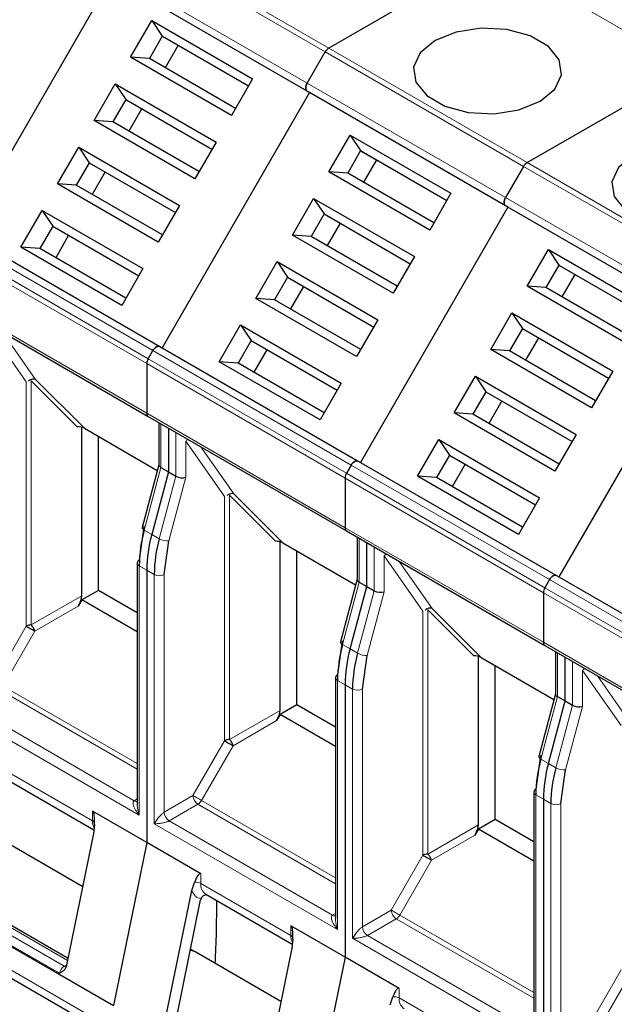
# Model space of a CAD drawing. Header units: millimetres. Extents: x 5 to 418, y -47 to 292.
# Tile 25 of 46: x 257.49 to 264.22, y 120.08 to 131.22. Entities that reach past the tile are written whole.
import ezdxf

# ---------------------------------------------------------------- set-up
doc = ezdxf.new("R2010")
doc.units = ezdxf.units.MM

msp = doc.modelspace()

# ---------------------------------------------------------------- linework, layer by layer
at = {"color": 7, "linetype": 'Continuous', "lineweight": 18}
for p, q in [((260.9883, 130.8977), (258.7444, 132.1931)), ((258.7044, 132.1509), (260.9483, 130.8555)), ((262.8316, 131.9618), (265.0755, 130.6665)), ((260.7445, 130.5026), (258.5006, 131.7979)), ((260.7445, 130.4102), (258.5006, 131.7056)), ((260.9483, 130.8555), (263.1922, 129.5601)), ((263.2322, 129.6023), (260.9883, 130.8977)), ((262.9884, 129.2072), (260.7445, 130.5026)), ((262.9884, 129.1148), (260.7445, 130.4102)), ((263.1922, 129.5601), (265.4361, 128.2648)), ((265.4761, 128.307), (263.2322, 129.6023)), ((265.2323, 127.9118), (262.9884, 129.2072)), ((265.2323, 127.8195), (262.9884, 129.1148)), ((258.9979, 127.4773), (256.754, 128.7726)), ((258.9284, 127.3299), (256.6845, 128.6252)), ((258.945, 127.3856), (256.7011, 128.681)), ((256.6845, 128.0644), (258.9284, 126.769)), ((257.1276, 127.7464), (257.5662, 127.1224)), ((257.2972, 127.6836), (257.6717, 127.1507)), ((261.2417, 126.1819), (258.9979, 127.4773)), ((261.1723, 126.0345), (258.9284, 127.3299)), ((261.1888, 126.0903), (258.945, 127.3856)), ((257.5662, 127.1224), (257.5662, 124.36)), ((258.1424, 126.6163), (257.6227, 127.136)), ((257.6227, 127.136), (257.6227, 124.3736)), ((258.9284, 126.769), (261.1723, 125.4736)), ((259.0887, 126.1539), (259.0887, 126.6494)), ((259.2584, 126.5515), (259.2584, 126.0559)), ((259.3715, 126.0444), (259.3715, 126.4511)), ((259.3715, 126.4511), (259.81, 125.8271)), ((259.5411, 126.3883), (259.9156, 125.8554)), ((263.4856, 124.8865), (261.2417, 126.1819)), ((258.9004, 125.4478), (259.0887, 126.1539)), ((259.2584, 126.0559), (259.0701, 125.3499)), ((263.4327, 124.7949), (261.1888, 126.0903)), ((259.1798, 125.3256), (259.3715, 126.0444)), ((263.4162, 124.7391), (261.1723, 126.0345)), ((260.3862, 125.321), (259.8666, 125.8406)), ((259.8666, 125.8406), (259.8666, 123.0782)), ((259.81, 125.8271), (259.81, 123.0647)), ((258.9852, 125.3989), (258.9004, 125.4478)), ((259.0701, 125.3499), (258.9852, 125.3989)), ((261.1723, 125.4736), (263.4162, 124.1783)), ((261.3325, 124.8585), (261.3325, 125.3541)), ((261.5023, 125.2561), (261.5023, 124.7605)), ((261.6154, 124.749), (261.6154, 125.1557)), ((261.6154, 125.1557), (262.0539, 124.5317)), ((261.785, 125.0929), (262.1595, 124.56)), ((258.9284, 124.9937), (258.8435, 125.0427)), ((258.8435, 125.0427), (258.8435, 122.2236)), ((258.9284, 124.9937), (259.0132, 124.9447)), ((259.0132, 122.1256), (259.0132, 124.9447)), ((259.1264, 122.2563), (259.1264, 124.9447)), ((261.1443, 124.1525), (261.3325, 124.8585)), ((265.7295, 123.5912), (263.4856, 124.8865)), ((261.5023, 124.7605), (261.314, 124.0545)), ((261.4237, 124.0302), (261.6154, 124.749)), ((265.66, 123.4438), (263.4162, 124.7391)), ((265.6766, 123.4995), (263.4327, 124.7949)), ((257.6227, 124.3736), (258.193, 124.7028)), ((258.153, 124.5873), (257.6627, 124.3043)), ((262.0539, 124.5317), (262.0539, 121.7693)), ((262.6301, 124.0256), (262.1105, 124.5452)), ((262.1105, 124.5452), (262.1105, 121.7828)), ((257.5662, 124.36), (257.2079, 123.7395)), ((257.6627, 124.3043), (257.3045, 123.6837)), ((263.4162, 124.1783), (265.66, 122.8829)), ((261.2291, 124.1035), (261.1443, 124.1525)), ((261.314, 124.0545), (261.2291, 124.1035)), ((263.5764, 123.5631), (263.5764, 124.0587)), ((263.7461, 123.9607), (263.7461, 123.4652)), ((263.8593, 123.4536), (263.8593, 123.8603)), ((263.8593, 123.8603), (264.2978, 123.2363)), ((261.1723, 123.6983), (261.0874, 123.7473)), ((261.0874, 123.7473), (261.0874, 120.9282)), ((264.0288, 123.7975), (264.4034, 123.2646)), ((258.8201, 122.7435), (257.2645, 123.6415)), ((257.3045, 123.6837), (258.8201, 122.8088)), ((261.1723, 123.6983), (261.2571, 123.6493)), ((261.2571, 120.8303), (261.2571, 123.6493)), ((261.3703, 120.9609), (261.3703, 123.6493)), ((263.3882, 122.8571), (263.5764, 123.5631)), ((258.8435, 122.2236), (256.7693, 123.421)), ((258.787, 122.3869), (256.9391, 123.4537)), ((259.8666, 123.0782), (260.4369, 123.4075)), ((263.7461, 123.4652), (263.5579, 122.7591)), ((263.6676, 122.7348), (263.8593, 123.4536)), ((260.3969, 123.292), (259.9066, 123.0089)), ((259.81, 123.0647), (259.4518, 122.4441)), ((259.9066, 123.0089), (259.5483, 122.3884)), ((263.473, 122.8081), (263.3882, 122.8571)), ((257.2973, 122.746), (258.3156, 122.1582)), ((263.5579, 122.7591), (263.473, 122.8081)), ((258.787, 122.3869), (258.8201, 122.406)), ((259.4518, 122.4441), (259.1264, 122.2563)), ((259.5483, 122.3884), (261.064, 121.5134)), ((263.4162, 122.4029), (263.3313, 122.4519)), ((263.3313, 122.4519), (263.3313, 119.6329)), ((263.4162, 122.4029), (263.501, 122.354)), ((258.3156, 122.1582), (258.3156, 122.2671)), ((259.5083, 122.3461), (259.1829, 122.1583)), ((261.064, 121.4481), (259.5083, 122.3461)), ((263.501, 119.5349), (263.501, 122.354)), ((263.6141, 119.6655), (263.6141, 122.354)), ((261.0308, 121.0915), (259.1829, 122.1583)), ((261.0874, 120.9282), (259.0132, 122.1256)), ((262.1105, 121.7828), (262.6808, 122.1121)), ((262.6408, 121.9966), (262.1505, 121.7135)), ((262.0539, 121.7693), (261.6957, 121.1488)), ((262.1505, 121.7135), (261.7922, 121.093)), ((259.5412, 121.5595), (259.5412, 121.4507)), ((259.5412, 121.4507), (260.5594, 120.8629)), ((258.5513, 119.8032), (256.3074, 121.0985)), ((257.9952, 120.5144), (256.9769, 121.1022)), ((257.0522, 121.1456), (258.0334, 120.5792)), ((261.0308, 121.0915), (261.064, 121.1107)), ((261.6957, 121.1488), (261.3703, 120.9609)), ((261.7522, 121.0508), (261.4268, 120.8629)), ((263.3079, 120.1527), (261.7522, 121.0508)), ((261.7922, 121.093), (263.3079, 120.218)), ((257.9405, 120.4344), (256.9223, 121.0222)), ((260.5594, 120.8629), (260.5594, 120.9717)), ((263.3313, 119.6329), (261.2571, 120.8303)), ((263.2747, 119.7962), (261.4268, 120.8629)), ((257.9952, 120.5144), (258.0235, 120.5307)), ((264.2978, 120.4739), (263.9396, 119.8534)), ((264.3944, 120.4182), (264.0361, 119.7976)), ((261.7851, 120.2642), (261.7851, 120.1553)), ((261.7851, 120.1553), (262.8033, 119.5675))]:
    msp.add_line(p, q, dxfattribs=at)
at = {"color": 7, "linetype": 'Continuous', "lineweight": 25}
for p, q in [((262.8316, 131.9618), (260.9883, 130.8977)), ((258.5273, 131.6902), (256.8606, 128.8034)), ((260.7712, 130.3948), (258.5273, 131.6902)), ((258.7456, 130.7944), (258.9855, 131.21)), ((258.9855, 131.21), (260.1262, 130.5515)), ((258.9855, 131.21), (259.1048, 131.0334)), ((259.1048, 131.0334), (258.9582, 130.7794)), ((259.1048, 131.0334), (260.0796, 130.4707)), ((259.1048, 131.0334), (259.1315, 131.018)), ((259.1315, 131.018), (260.0796, 130.4707)), ((259.2849, 130.9295), (259.1382, 130.6755)), ((260.7445, 130.5026), (260.9483, 130.8555)), ((259.8863, 130.1359), (258.7456, 130.7944)), ((258.9582, 130.7794), (258.7456, 130.7944)), ((259.9329, 130.2167), (258.9582, 130.7794)), ((263.2322, 129.6023), (265.0755, 130.6665)), ((260.1262, 130.5515), (259.8863, 130.1359)), ((258.3323, 130.0785), (258.5722, 130.4941)), ((258.5722, 130.4941), (259.7129, 129.8356)), ((258.5722, 130.4941), (258.6915, 130.3175)), ((260.7712, 130.3948), (259.1045, 127.508)), ((260.7712, 130.3948), (260.7445, 130.4102)), ((263.0151, 129.0994), (260.7712, 130.3948)), ((258.6915, 130.3175), (258.5448, 130.0635)), ((258.6915, 130.3175), (259.6663, 129.7548)), ((258.6915, 130.3175), (258.7182, 130.3021)), ((258.7182, 130.3021), (259.6663, 129.7548)), ((258.8715, 130.2136), (258.7249, 129.9596)), ((259.473, 129.42), (258.3323, 130.0785)), ((258.5448, 130.0635), (258.3323, 130.0785)), ((259.5196, 129.5008), (258.5448, 130.0635)), ((260.9895, 129.4991), (261.2294, 129.9146)), ((261.2294, 129.9146), (262.3701, 129.2561)), ((261.2294, 129.9146), (261.3487, 129.7381)), ((257.9189, 129.3626), (258.1589, 129.7782)), ((258.1589, 129.7782), (259.2996, 129.1197)), ((258.1589, 129.7782), (258.2782, 129.6016)), ((259.7129, 129.8356), (259.473, 129.42)), ((261.3487, 129.7381), (261.2021, 129.484)), ((261.3487, 129.7381), (262.3235, 129.1754)), ((261.3487, 129.7381), (261.3754, 129.7227)), ((261.3754, 129.7227), (262.3235, 129.1754)), ((261.5287, 129.6341), (261.3821, 129.3801)), ((258.2782, 129.6016), (258.1315, 129.3476)), ((258.2782, 129.6016), (259.2529, 129.0389)), ((258.2782, 129.6016), (258.3048, 129.5862)), ((258.3048, 129.5862), (259.2529, 129.0389)), ((263.1922, 129.5601), (262.9884, 129.2072)), ((258.4582, 129.4977), (258.3115, 129.2436)), ((262.1302, 128.8406), (260.9895, 129.4991)), ((261.2021, 129.484), (260.9895, 129.4991)), ((262.1768, 128.9213), (261.2021, 129.484)), ((259.0596, 128.7041), (257.9189, 129.3626)), ((258.1315, 129.3476), (257.9189, 129.3626)), ((259.1063, 128.7849), (258.1315, 129.3476)), ((260.5762, 128.7832), (260.8161, 129.1987)), ((260.8161, 129.1987), (261.9568, 128.5402)), ((260.8161, 129.1987), (260.9354, 129.0221)), ((262.3701, 129.2561), (262.1302, 128.8406)), ((257.5056, 128.6467), (257.7455, 129.0623)), ((257.7455, 129.0623), (258.8862, 128.4038)), ((257.7455, 129.0623), (257.8648, 128.8857)), ((259.2996, 129.1197), (259.0596, 128.7041)), ((263.0151, 129.0994), (261.3484, 126.2127)), ((263.0151, 129.0994), (262.9884, 129.1148)), ((265.259, 127.8041), (263.0151, 129.0994)), ((260.9354, 129.0221), (260.7887, 128.7681)), ((260.9354, 129.0221), (261.9101, 128.4594)), ((260.9354, 129.0221), (260.9621, 129.0067)), ((260.9621, 129.0067), (261.9101, 128.4594)), ((257.8648, 128.8857), (257.7182, 128.6317)), ((257.8648, 128.8857), (258.8396, 128.323)), ((257.8648, 128.8857), (257.8915, 128.8703)), ((257.8915, 128.8703), (258.8396, 128.323)), ((261.1154, 128.9182), (260.9687, 128.6642)), ((256.834, 128.8188), (259.0779, 127.5234)), ((258.0449, 128.7818), (257.8982, 128.5277)), ((261.7169, 128.1247), (260.5762, 128.7832)), ((260.7887, 128.7681), (260.5762, 128.7832)), ((261.7635, 128.2054), (260.7887, 128.7681)), ((258.6463, 127.9882), (257.5056, 128.6467)), ((257.7182, 128.6317), (257.5056, 128.6467)), ((258.6929, 128.0689), (257.7182, 128.6317)), ((263.2334, 128.2037), (263.4733, 128.6193)), ((263.4733, 128.6193), (264.614, 127.9608)), ((263.4733, 128.6193), (263.5926, 128.4427)), ((261.9568, 128.5402), (261.7169, 128.1247)), ((258.8862, 128.4038), (258.6463, 127.9882)), ((260.1628, 128.0673), (260.4027, 128.4828)), ((260.4027, 128.4828), (261.5434, 127.8243)), ((260.4027, 128.4828), (260.5221, 128.3062)), ((263.5926, 128.4427), (263.4459, 128.1887)), ((263.5926, 128.4427), (264.5674, 127.88)), ((263.5926, 128.4427), (263.6193, 128.4273)), ((263.6193, 128.4273), (264.5674, 127.88)), ((260.5221, 128.3062), (260.3754, 128.0522)), ((260.5221, 128.3062), (261.4968, 127.7435)), ((260.5221, 128.3062), (260.5487, 128.2908)), ((260.5487, 128.2908), (261.4968, 127.7435)), ((263.7726, 128.3388), (263.626, 128.0847)), ((260.7021, 128.2023), (260.5554, 127.9483)), ((264.3741, 127.5452), (263.2334, 128.2037)), ((263.4459, 128.1887), (263.2334, 128.2037)), ((264.4207, 127.626), (263.4459, 128.1887)), ((261.3035, 127.4087), (260.1628, 128.0673)), ((260.3754, 128.0522), (260.1628, 128.0673)), ((256.7011, 128.0278), (258.945, 126.7324)), ((261.3501, 127.4895), (260.3754, 128.0522)), ((262.82, 127.4878), (263.06, 127.9034)), ((263.06, 127.9034), (264.2007, 127.2449)), ((263.06, 127.9034), (263.1793, 127.7268)), ((259.7495, 127.3513), (259.9894, 127.7669)), ((259.9894, 127.7669), (261.1301, 127.1084)), ((259.9894, 127.7669), (260.1087, 127.5903)), ((261.5434, 127.8243), (261.3035, 127.4087)), ((263.1793, 127.7268), (263.0326, 127.4727)), ((263.1793, 127.7268), (264.154, 127.1641)), ((263.1793, 127.7268), (263.2059, 127.7114)), ((265.259, 127.8041), (263.5923, 124.9173)), ((263.2059, 127.7114), (264.154, 127.1641)), ((263.3593, 127.6229), (263.2126, 127.3688)), ((259.0779, 127.5234), (259.1045, 127.508)), ((259.0779, 127.5234), (261.3217, 126.2281)), ((260.1087, 127.5903), (259.9621, 127.3363)), ((260.1087, 127.5903), (261.0835, 127.0276)), ((260.1087, 127.5903), (260.1354, 127.5749)), ((260.1354, 127.5749), (261.0835, 127.0276)), ((258.945, 127.3856), (258.9979, 127.4773)), ((260.2887, 127.4864), (260.1421, 127.2324)), ((263.9607, 126.8293), (262.82, 127.4878)), ((263.0326, 127.4727), (262.82, 127.4878)), ((264.0074, 126.91), (263.0326, 127.4727)), ((258.9284, 127.3299), (258.9284, 126.769)), ((260.8902, 126.6928), (259.7495, 127.3513)), ((259.9621, 127.3363), (259.7495, 127.3513)), ((260.9368, 126.7736), (259.9621, 127.3363)), ((262.4067, 126.7719), (262.6466, 127.1875)), ((262.6466, 127.1875), (263.7873, 126.5289)), ((262.6466, 127.1875), (262.7659, 127.0109)), ((264.2007, 127.2449), (263.9607, 126.8293)), ((257.6717, 127.1507), (258.224, 126.5984)), ((261.1301, 127.1084), (260.8902, 126.6928)), ((262.7659, 127.0109), (262.6193, 126.7568)), ((262.7659, 127.0109), (263.7407, 126.4482)), ((262.7659, 127.0109), (262.7926, 126.9955)), ((262.7926, 126.9955), (263.7407, 126.4482)), ((262.946, 126.9069), (262.7993, 126.6529)), ((258.945, 126.7324), (261.1888, 125.437)), ((263.5474, 126.1134), (262.4067, 126.7719)), ((262.6193, 126.7568), (262.4067, 126.7719)), ((263.594, 126.1941), (262.6193, 126.7568)), ((258.193, 124.7028), (258.193, 126.6104)), ((259.0652, 126.663), (259.0652, 126.1831)), ((258.224, 126.5984), (259.0484, 126.1225)), ((258.3816, 124.7655), (258.3816, 126.5075)), ((259.1735, 126.6004), (259.1735, 126.1049)), ((263.7873, 126.5289), (263.5474, 126.1134)), ((261.9934, 126.056), (262.2333, 126.4715)), ((262.2333, 126.4715), (263.374, 125.813)), ((262.2333, 126.4715), (262.3526, 126.295)), ((262.3526, 126.295), (262.2059, 126.0409)), ((262.3526, 126.295), (263.3274, 125.7322)), ((262.3526, 126.295), (262.3793, 126.2796)), ((262.3793, 126.2796), (263.3274, 125.7322)), ((259.0652, 126.1855), (258.8762, 125.4768)), ((261.2417, 126.1819), (261.1888, 126.0903)), ((261.3217, 126.2281), (263.5656, 124.9327)), ((261.3217, 126.2281), (261.3484, 126.2127)), ((262.5326, 126.191), (262.386, 125.937)), ((259.1735, 126.1049), (258.9852, 125.3989)), ((259.0887, 126.1539), (259.1735, 126.1049)), ((259.1735, 126.1049), (259.2584, 126.0559)), ((263.1341, 125.3975), (261.9934, 126.056)), ((262.2059, 126.0409), (261.9934, 126.056)), ((261.1723, 126.0345), (261.1723, 125.4736)), ((263.1807, 125.4782), (262.2059, 126.0409)), ((259.9156, 125.8554), (260.4679, 125.3031)), ((263.374, 125.813), (263.1341, 125.3975)), ((258.897, 125.4888), (258.8435, 125.108)), ((261.1888, 125.437), (263.4327, 124.1417)), ((259.1264, 124.9447), (259.1798, 125.3256)), ((260.4369, 123.4075), (260.4369, 125.315)), ((260.4679, 125.3031), (261.2923, 124.8271)), ((261.3091, 125.3676), (261.3091, 124.8878)), ((261.4174, 124.8095), (261.4174, 125.3051)), ((260.6254, 123.4701), (260.6254, 125.2121)), ((258.8201, 125.0753), (258.8201, 122.3483)), ((258.9284, 124.9937), (258.9284, 121.9133)), ((261.3091, 124.8901), (261.1201, 124.1814)), ((261.3325, 124.8585), (261.4174, 124.8095)), ((263.4856, 124.8865), (263.4327, 124.7949)), ((263.5656, 124.9327), (265.8095, 123.6373)), ((263.5656, 124.9327), (263.5923, 124.9173)), ((258.3816, 124.7655), (258.193, 124.6566)), ((258.8201, 124.5123), (258.3816, 124.7655)), ((261.2291, 124.1035), (261.4174, 124.8095)), ((261.4174, 124.8095), (261.5023, 124.7605)), ((263.4162, 124.7391), (263.4162, 124.1783)), ((258.193, 124.6566), (258.153, 124.5873)), ((258.8201, 124.2946), (258.193, 124.6566)), ((262.1595, 124.56), (262.7118, 124.0077)), ((261.1409, 124.1935), (261.0874, 123.8126)), ((263.4327, 124.1417), (265.6766, 122.8463)), ((263.553, 124.0722), (263.553, 123.5924)), ((261.3703, 123.6493), (261.4237, 124.0302)), ((262.6808, 122.1121), (262.6808, 124.0197)), ((262.7118, 124.0077), (263.5362, 123.5318)), ((263.6613, 123.5141), (263.6613, 124.0097)), ((262.8693, 122.1747), (262.8693, 123.9167)), ((261.064, 123.7799), (261.064, 121.0529)), ((261.1723, 123.6983), (261.1723, 120.618)), ((263.553, 123.5947), (263.364, 122.8861)), ((263.473, 122.8081), (263.6613, 123.5141)), ((263.5764, 123.5631), (263.6613, 123.5141)), ((263.6613, 123.5141), (263.7461, 123.4652)), ((260.6254, 123.4701), (260.4369, 123.3613)), ((261.064, 123.2169), (260.6254, 123.4701)), ((260.4369, 123.3613), (260.3969, 123.292)), ((261.064, 122.9992), (260.4369, 123.3613)), ((263.3847, 122.8981), (263.3313, 122.5172)), ((263.6141, 122.354), (263.6676, 122.7348)), ((257.3526, 122.6239), (258.3316, 122.0588)), ((263.3079, 122.4846), (263.3079, 119.7575)), ((263.4162, 122.4029), (263.4162, 119.3226)), ((258.9284, 121.9133), (258.3156, 122.2671)), ((262.8693, 122.1747), (262.6808, 122.0659)), ((263.3079, 121.9216), (262.8693, 122.1747)), ((258.3374, 122.1164), (258.327, 122.014)), ((262.6808, 122.0659), (262.6408, 121.9966)), ((263.3079, 121.7039), (262.6808, 122.0659)), ((258.2037, 121.4115), (257.2384, 121.9688)), ((258.327, 122.014), (258.0225, 120.5257)), ((258.9284, 121.9133), (258.5513, 120.0703)), ((259.5412, 121.5595), (258.9284, 121.9133)), ((259.4395, 121.3718), (259.4688, 121.4633)), ((256.3074, 121.3657), (258.5513, 120.0703)), ((259.135, 119.8835), (259.4395, 121.3718)), ((259.2714, 119.9614), (259.5379, 121.2637)), ((259.5964, 121.3286), (260.5754, 120.7634)), ((258.0384, 120.6034), (257.0922, 121.1496)), ((256.3626, 120.9764), (258.6065, 119.6811)), ((261.1723, 120.618), (260.5594, 120.9717)), ((260.5813, 120.8211), (260.5709, 120.7186)), ((259.4823, 120.6735), (259.424, 120.7071)), ((260.5709, 120.7186), (260.2664, 119.2303)), ((260.4476, 120.1162), (259.4823, 120.6735)), ((261.1723, 120.618), (260.7951, 118.775)), ((261.7851, 120.2642), (261.1723, 120.618)), ((261.6834, 120.0764), (261.7127, 120.1679))]:
    msp.add_line(p, q, dxfattribs=at)
at = {"color": 7, "linetype": 'Continuous', "lineweight": 25, "flags": 128}
for points in [[(262.1905, 130.9822), (262.0232, 130.8442), (261.9477, 130.6815), (261.9731, 130.5138), (262.0964, 130.3611), (262.3027, 130.242), (262.5671, 130.1709), (262.8577, 130.1562), (263.1395, 130.1998), (263.3784, 130.2964), (263.5458, 130.4343), (263.6213, 130.597), (263.5958, 130.7648), (263.4726, 130.9174), (263.2663, 131.0365), (263.0019, 131.1077), (262.7113, 131.1223), (262.4295, 131.0788), (262.1905, 130.9822)], [(260.7445, 130.4102), (260.7375, 130.416), (260.7323, 130.4243), (260.729, 130.4347), (260.728, 130.4468), (260.729, 130.4602), (260.7323, 130.4743), (260.7375, 130.4886), (260.7445, 130.5026)], [(260.7445, 130.5026), (260.7375, 130.4886), (260.7323, 130.4743), (260.729, 130.4602), (260.728, 130.4468), (260.729, 130.4347), (260.7323, 130.4243), (260.7375, 130.416), (260.7445, 130.4102)], [(264.4344, 129.6868), (264.2671, 129.5488), (264.1916, 129.3862), (264.217, 129.2184), (264.3403, 129.0658), (264.5466, 128.9467), (264.8109, 128.8755), (265.1016, 128.8608), (265.3834, 128.9044), (265.6223, 129.001), (265.7897, 129.139), (265.8652, 129.3016), (265.8397, 129.4694), (265.7164, 129.622), (265.5102, 129.7411), (265.2458, 129.8123), (264.9551, 129.827), (264.6734, 129.7834), (264.4344, 129.6868)], [(262.9884, 129.2072), (262.9814, 129.1932), (262.9761, 129.1789), (262.9729, 129.1648), (262.9718, 129.1515), (262.9729, 129.1393), (262.9761, 129.1289), (262.9814, 129.1207), (262.9884, 129.1148)], [(262.9884, 129.1148), (262.9814, 129.1207), (262.9761, 129.1289), (262.9729, 129.1393), (262.9718, 129.1515), (262.9729, 129.1648), (262.9761, 129.1789), (262.9814, 129.1932), (262.9884, 129.2072)], [(258.9979, 127.4773), (259.0064, 127.4903), (259.0162, 127.502), (259.0268, 127.5119), (259.0379, 127.5195), (259.0489, 127.5246), (259.0595, 127.527), (259.0693, 127.5266), (259.0779, 127.5234)], [(259.0779, 127.5234), (259.0693, 127.5266), (259.0595, 127.527), (259.0489, 127.5246), (259.0379, 127.5195), (259.0268, 127.5119), (259.0162, 127.502), (259.0064, 127.4903), (258.9979, 127.4773)], [(261.3217, 126.2281), (261.3132, 126.2313), (261.3034, 126.2316), (261.2928, 126.2292), (261.2817, 126.2241), (261.2707, 126.2165), (261.2601, 126.2066), (261.2503, 126.195), (261.2417, 126.1819)], [(261.2417, 126.1819), (261.2503, 126.195), (261.2601, 126.2066), (261.2707, 126.2165), (261.2817, 126.2241), (261.2928, 126.2292), (261.3034, 126.2316), (261.3132, 126.2313), (261.3217, 126.2281)], [(263.5656, 124.9327), (263.5571, 124.9359), (263.5473, 124.9363), (263.5367, 124.9339), (263.5256, 124.9287), (263.5146, 124.9211), (263.504, 124.9113), (263.4942, 124.8996), (263.4856, 124.8865)], [(263.4856, 124.8865), (263.4942, 124.8996), (263.504, 124.9113), (263.5146, 124.9211), (263.5256, 124.9287), (263.5367, 124.9339), (263.5473, 124.9363), (263.5571, 124.9359), (263.5656, 124.9327)], [(259.4823, 120.6735), (259.4454, 120.6889), (259.4213, 120.6938)], [(259.4823, 120.6735), (259.4453, 120.6889), (259.4213, 120.6938)]]:
    msp.add_lwpolyline(points, dxfattribs=at)
at = {"color": 7, "linetype": 'Continuous', "lineweight": 18, "flags": 128}
for points in [[(258.9004, 125.4478), (258.8904, 125.4544), (258.8828, 125.461), (258.8779, 125.4674), (258.876, 125.4734), (258.8762, 125.4768)], [(261.1443, 124.1525), (261.1343, 124.159), (261.1267, 124.1656), (261.1218, 124.172), (261.1198, 124.178), (261.1201, 124.1814)], [(263.3882, 122.8571), (263.3781, 122.8636), (263.3706, 122.8702), (263.3657, 122.8767), (263.3637, 122.8826), (263.364, 122.8861)], [(259.5483, 122.3884), (259.5365, 122.3952), (259.5237, 122.4026), (259.5102, 122.4104), (259.4966, 122.4182), (259.4835, 122.4258), (259.4714, 122.4328), (259.4607, 122.439), (259.4518, 122.4441)], [(261.7922, 121.093), (261.7804, 121.0998), (261.7675, 121.1073), (261.7541, 121.115), (261.7405, 121.1229), (261.7274, 121.1304), (261.7153, 121.1374), (261.7046, 121.1436), (261.6957, 121.1488)], [(257.9952, 120.5144), (258.0062, 120.5093), (258.0151, 120.5071)]]:
    msp.add_lwpolyline(points, dxfattribs=at)
at = {"color": 7, "linetype": 'Continuous', "lineweight": 25}
for centre, radius, start, end in [((261.0494, 130.7998), 0.1154, 121.95467, 151.14439), ((263.2932, 129.5044), 0.1154, 121.95467, 151.14439), ((259.0437, 127.3259), 0.1154, 148.85627, 178.0435), ((258.9676, 126.7647), 0.0394, 173.70115, 234.98667), ((261.2876, 126.0306), 0.1154, 148.85627, 178.0435), ((260.4285, 125.0268), 1.5851, 164.5964, 179.42776), ((260.5134, 124.9778), 1.5851, 164.5964, 179.42776), ((261.2115, 125.4693), 0.0394, 173.70115, 234.98667), ((260.5982, 124.9289), 1.5851, 164.5964, 179.42776), ((258.8601, 125.0713), 0.0402, 114.37466, 174.3052), ((263.5315, 124.7352), 0.1154, 148.85627, 178.0435), ((263.4554, 124.174), 0.0394, 173.70115, 234.98667), ((262.6724, 123.7315), 1.5851, 164.5964, 179.42776), ((262.7572, 123.6825), 1.5851, 164.5964, 179.42776), ((262.8421, 123.6335), 1.5851, 164.5964, 179.42776), ((261.104, 123.776), 0.0402, 114.37466, 174.3052), ((264.9163, 122.4361), 1.5851, 164.5964, 179.42776), ((265.0011, 122.3871), 1.5851, 164.5964, 179.42776), ((265.086, 122.3381), 1.5851, 164.5964, 179.42776), ((263.3479, 122.4806), 0.0402, 114.37466, 174.3052), ((259.6506, 121.2404), 0.1151, 161.25922, 168.33402), ((249.2241, 121.1531), 10.4962, 356.68522, 0.56926), ((249.2621, 121.1522), 10.4582, 356.67817, 0.57631)]:
    msp.add_arc(centre, radius, start, end, dxfattribs=at)
at = {"color": 7, "linetype": 'Continuous', "lineweight": 18}
for centre, radius, start, end in [((259.4494, 126.3881), 0.1001, 122.65434, 141.03376), ((259.1649, 125.5179), 0.1929, 240.57299, 274.44123), ((261.6933, 125.0927), 0.1001, 122.65434, 141.03376), ((258.8601, 125.0793), 0.0402, 185.6948, 245.62534), ((259.0698, 125.0539), 0.123, 242.60967, 297.39033), ((261.4088, 124.2225), 0.1929, 240.57299, 274.44123), ((263.9371, 123.7973), 0.1001, 122.65434, 141.03376), ((261.104, 123.7839), 0.0402, 185.6948, 245.62534), ((261.3137, 123.7585), 0.123, 242.60967, 297.39033), ((263.6526, 122.9272), 0.1929, 240.57299, 274.44123), ((258.8115, 122.4227), 0.0435, 235.59372, 281.3837), ((259.5746, 122.4497), 0.1229, 182.60548, 237.39452), ((259.4473, 122.4441), 0.1154, 301.95467, 331.14439), ((263.3479, 122.4886), 0.0402, 185.6948, 245.62534), ((263.5576, 122.4631), 0.123, 242.60967, 297.39033), ((258.4901, 122.1531), 0.1746, 178.31981, 206.08241), ((258.2966, 122.119), 0.0436, 17.14895, 64.22045), ((259.2492, 122.2619), 0.1229, 182.60548, 237.39452), ((259.4851, 121.3429), 0.1214, 62.50585, 97.71911), ((259.6716, 121.4361), 0.1312, 173.64324, 235.04458), ((261.0554, 121.1274), 0.0435, 235.59372, 281.3837), ((261.8185, 121.1544), 0.1229, 182.60548, 237.39452), ((261.6912, 121.1487), 0.1154, 301.95467, 331.14439), ((261.4931, 120.9665), 0.1229, 182.60548, 237.39452), ((260.734, 120.8577), 0.1746, 178.31981, 206.08241), ((260.5405, 120.8236), 0.0436, 17.14895, 64.22045), ((258.0633, 120.4092), 0.1254, 122.93391, 168.37221), ((261.729, 120.0476), 0.1214, 62.50585, 97.71911), ((261.9155, 120.1408), 0.1312, 173.64324, 235.04458)]:
    msp.add_arc(centre, radius, start, end, dxfattribs=at)
at = {"color": 7, "linetype": 'Continuous', "lineweight": 25}
for centre, major_axis, ratio, start_param, end_param in [((257.6227, 127.0898), (0.0614, 0.0516), 0.6495288, 0.2947677, 1.5171334), ((258.1424, 126.5701), (0.1033, 0), 0.4471651, 0.659058, 1.5707963), ((259.1452, 126.175), (0.0798, -0.0105), 0.4692197, 3.203004, 3.9884022), ((259.3149, 126.077), (0.0798, -0.0105), 0.4692197, 3.9884022, 5.5591985), ((259.8666, 125.7944), (0.0614, 0.0516), 0.6495288, 0.2947677, 1.5171334), ((260.3862, 125.2748), (0.1033, 0), 0.4471651, 0.659058, 1.5707963), ((261.3891, 124.8796), (0.0798, -0.0105), 0.4692197, 3.203004, 3.9884022), ((261.5588, 124.7817), (0.0798, -0.0105), 0.4692197, 3.9884022, 5.5591985), ((258.113, 124.6104), (0.0693, 0.12), 0.3333514, 4.7123538, 5.7595513), ((262.1105, 124.4991), (0.0614, 0.0516), 0.6495288, 0.2947677, 1.5171334), ((262.6301, 123.9794), (0.1033, 0), 0.4471651, 0.659058, 1.5707963), ((263.633, 123.5843), (0.0798, -0.0105), 0.4692197, 3.203004, 3.9884022), ((260.3569, 123.3151), (0.0693, 0.12), 0.3333514, 4.7123538, 5.7595513), ((263.8027, 123.4863), (0.0798, -0.0105), 0.4692197, 3.9884022, 5.5591985), ((258.259, 121.9907), (0.0521, 0.2781), 0.2183761, 5.2221236, 6.2064576), ((262.6008, 122.0197), (0.0693, 0.12), 0.3333514, 4.7123538, 5.7595513), ((259.4846, 121.2831), (0.0521, 0.2781), 0.2183761, 6.2064576, 7.1907915), ((260.5029, 120.6953), (0.0521, 0.2781), 0.2183761, 5.2221236, 6.2064576), ((261.7285, 119.9877), (0.0521, 0.2781), 0.2183761, 6.2064576, 7.1907915)]:
    msp.add_ellipse(centre, major_axis=major_axis, ratio=ratio, start_param=start_param, end_param=end_param, dxfattribs=at)
for points, knots in [([(257.6227, 124.3736), (257.6123, 124.3731), (257.594, 124.3723), (257.5765, 124.3656), (257.5688, 124.3616), (257.5669, 124.3605), (257.5664, 124.3602), (257.5662, 124.3601), (257.5662, 124.36), (257.5662, 124.36)], [0, 0, 0, 0, 0.4979723, 0.8687325, 0.9644528, 0.9897505, 0.9967563, 0.9988484, 1, 1, 1, 1]), ([(259.8666, 123.0782), (259.8562, 123.0777), (259.8379, 123.077), (259.8204, 123.0702), (259.8127, 123.0662), (259.8108, 123.0651), (259.8103, 123.0648), (259.8101, 123.0647), (259.8101, 123.0647), (259.81, 123.0647)], [0, 0, 0, 0, 0.49797229, 0.86873254, 0.9644528, 0.98975054, 0.99675634, 0.99884843, 1, 1, 1, 1]), ([(262.1105, 121.7828), (262.1, 121.7824), (262.0818, 121.7816), (262.0643, 121.7748), (262.0566, 121.7708), (262.0547, 121.7697), (262.0541, 121.7694), (262.054, 121.7693), (262.0539, 121.7693), (262.0539, 121.7693)], [0, 0, 0, 0, 0.4979723, 0.8687325, 0.9644528, 0.9897505, 0.9967563, 0.9988484, 1, 1, 1, 1]), ([(259.6091, 121.3213), (259.605, 121.321), (259.5939, 121.3204), (259.5773, 121.3145), (259.5609, 121.3049), (259.5483, 121.2924), (259.5438, 121.2823), (259.5416, 121.2774)], [0, 0, 0, 0, 0.1415728, 0.3853864, 0.6055659, 0.8079483, 1, 1, 1, 1]), ([(258.0225, 120.5257), (258.0183, 120.5137), (258.01, 120.4901), (257.9826, 120.457), (257.9571, 120.4433), (257.9405, 120.4344)], [0, 0, 0, 0, 0.265609, 0.5216251, 1, 1, 1, 1])]:
    msp.add_open_spline(points, degree=3, knots=knots, dxfattribs=at)
for points in [[(257.5662, 124.36), (257.5723, 124.3565), (257.5844, 124.3495), (257.6107, 124.3343), (257.6387, 124.3182), (257.6547, 124.3089), (257.6627, 124.3043)], [(257.6627, 124.3043), (257.6604, 124.3103), (257.6559, 124.3222), (257.6461, 124.3408), (257.6348, 124.3587), (257.6268, 124.3686), (257.6227, 124.3736)], [(259.81, 123.0647), (259.8161, 123.0612), (259.8283, 123.0541), (259.8546, 123.0389), (259.8826, 123.0228), (259.8986, 123.0135), (259.9066, 123.0089)], [(259.9066, 123.0089), (259.9043, 123.0149), (259.8998, 123.0268), (259.8899, 123.0455), (259.8787, 123.0633), (259.8706, 123.0732), (259.8666, 123.0782)], [(262.0539, 121.7693), (262.06, 121.7658), (262.0722, 121.7587), (262.0985, 121.7436), (262.1265, 121.7274), (262.1425, 121.7182), (262.1505, 121.7135)], [(262.1505, 121.7135), (262.1482, 121.7195), (262.1437, 121.7315), (262.1338, 121.7501), (262.1226, 121.7679), (262.1145, 121.7779), (262.1105, 121.7828)]]:
    msp.add_open_spline(points, degree=3, dxfattribs=at)
at = {"color": 7, "linetype": 'Continuous', "lineweight": 18}
for points, knots in [([(258.8435, 122.2236), (258.8286, 122.2425), (258.8069, 122.27), (258.7872, 122.306), (258.7784, 122.3293), (258.7736, 122.3489), (258.7735, 122.3657), (258.7773, 122.3791), (258.7839, 122.3844), (258.787, 122.3869)], [0, 0, 0, 0, 0.3577277, 0.5188117, 0.6378538, 0.7537917, 0.8501005, 0.9302141, 1, 1, 1, 1]), ([(258.8205, 122.3483), (258.8213, 122.3321), (258.8225, 122.3061), (258.8308, 122.2643), (258.8386, 122.2394), (258.8435, 122.2236)], [0, 0, 0, 0, 0.3746685, 0.6049648, 1, 1, 1, 1]), ([(259.0132, 122.1256), (259.0222, 122.1399), (259.0351, 122.1605), (259.0565, 122.1893), (259.0722, 122.2074), (259.0868, 122.2233), (259.1013, 122.2372), (259.1148, 122.2488), (259.1227, 122.2539), (259.1264, 122.2563)], [0, 0, 0, 0, 0.3577147, 0.5187944, 0.6378387, 0.7537823, 0.8500953, 0.930212, 1, 1, 1, 1]), ([(259.1829, 122.1583), (259.1811, 122.1573), (259.1774, 122.1553), (259.1676, 122.1512), (259.1457, 122.1435), (259.1099, 122.1346), (259.0756, 122.1289), (259.0421, 122.1263), (259.0244, 122.1259), (259.0132, 122.1256)], [0, 0, 0, 0, 0.0343625, 0.0712742, 0.1566669, 0.3612509, 0.6159338, 0.7573777, 1, 1, 1, 1]), ([(261.0874, 120.9282), (261.0725, 120.9472), (261.0508, 120.9746), (261.0311, 121.0107), (261.0223, 121.034), (261.0175, 121.0535), (261.0174, 121.0704), (261.0212, 121.0837), (261.0278, 121.0891), (261.0308, 121.0915)], [0, 0, 0, 0, 0.3577277, 0.5188117, 0.6378538, 0.7537917, 0.8501005, 0.9302141, 1, 1, 1, 1]), ([(261.0644, 121.0529), (261.0652, 121.0368), (261.0664, 121.0107), (261.0747, 120.969), (261.0825, 120.944), (261.0874, 120.9282)], [0, 0, 0, 0, 0.3746685, 0.6049648, 1, 1, 1, 1]), ([(261.2571, 120.8303), (261.266, 120.8445), (261.279, 120.8651), (261.3003, 120.894), (261.3161, 120.912), (261.3307, 120.9279), (261.3452, 120.9419), (261.3587, 120.9535), (261.3666, 120.9585), (261.3703, 120.9609)], [0, 0, 0, 0, 0.3577147, 0.5187944, 0.6378387, 0.7537823, 0.8500953, 0.930212, 1, 1, 1, 1]), ([(261.4268, 120.8629), (261.425, 120.862), (261.4213, 120.8599), (261.4115, 120.8558), (261.3895, 120.8481), (261.3538, 120.8392), (261.3195, 120.8335), (261.286, 120.831), (261.2683, 120.8305), (261.2571, 120.8303)], [0, 0, 0, 0, 0.0343625, 0.0712742, 0.1566669, 0.3612509, 0.6159338, 0.7573777, 1, 1, 1, 1])]:
    msp.add_open_spline(points, degree=3, knots=knots, dxfattribs=at)
msp.add_open_spline([(259.5416, 121.2774), (259.5188, 121.2845), (259.4731, 121.2989), (259.4507, 121.3475), (259.4395, 121.3718)], degree=3, dxfattribs=at)

doc.saveas('drawing.dxf')
